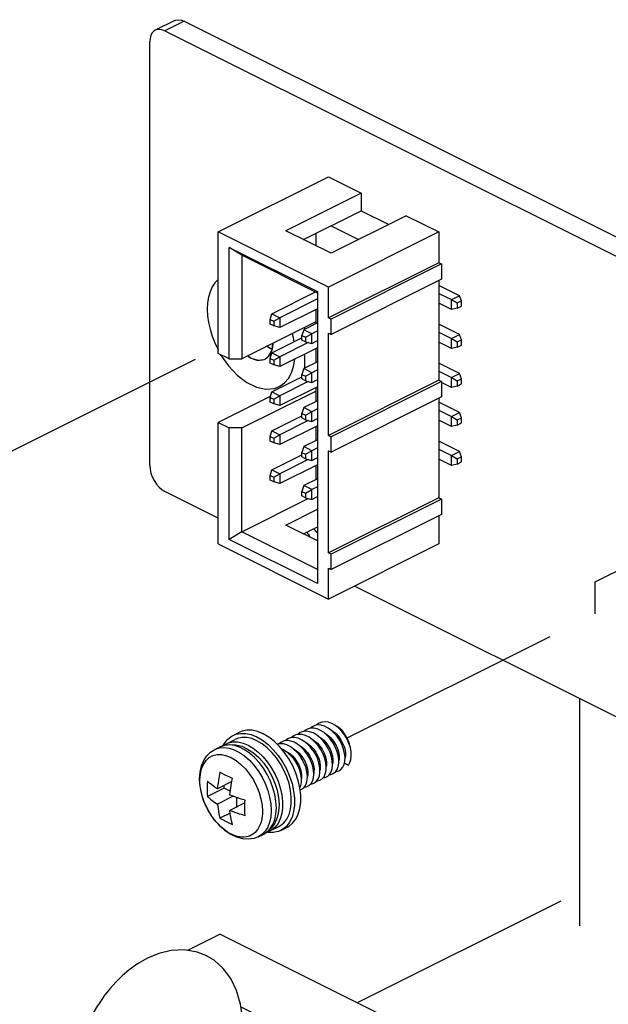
# Paper-space layout '005_EXP_CORICANT_PE_DRAWING_3_1' of a CAD drawing. Header units: millimetres. Extents: x 6 to 413, y 7 to 290.
# Tile 192 of 228: x 251 to 257, y 113 to 123. Entities that reach past the tile are written whole.
import ezdxf

# ---------------------------------------------------------------- set-up
doc = ezdxf.new("R2010")
doc.units = ezdxf.units.MM
doc.header["$LTSCALE"] = 23.1
doc.linetypes.add('DASHED', pattern=[0.2, 0.1, -0.1])
doc.layers.get('0').update_dxf_attribs({"linetype": 'CONTINUOUS'})
for name, color, linetype in [('000_OFFSET-LINES', 7, 'CONTINUOUS'), ('118200000710A_201703101_L_BL207', 7, 'CONTINUOUS'), ('120400000138H_BACK_PCB_CA_BL208', 7, 'CONTINUOUS'), ('124100018700A_M3X7_2W_436_BL205', 7, 'CONTINUOUS'), ('BACE_PCB_BL210', 7, 'CONTINUOUS')]:
    doc.layers.add(name, color=color, linetype=linetype)

# ---------------------------------------------------------------- blocks, each defined once
blk = doc.blocks.new('124100018700A_M3X7_2W_436_BL205', base_point=(253.805, 115.328))
at = {"layer": '124100018700A_M3X7_2W_436_BL205', "color": 7, "linetype": 'Continuous'}
for p, q in [((253.376, 115.786), (253.439, 115.818)), ((254.152, 115.823), (254.118, 115.828)), ((254.187, 115.811), (254.152, 115.823)), ((254.263, 115.836), (254.228, 115.852)), ((254.339, 115.861), (254.303, 115.879)), ((253.307, 115.701), (253.396, 115.746)), ((253.96, 115.728), (253.926, 115.733)), ((253.995, 115.716), (253.96, 115.728)), ((254.036, 115.757), (254.001, 115.764)), ((254.071, 115.742), (254.036, 115.757)), ((254.076, 115.794), (254.043, 115.796)), ((254.111, 115.784), (254.076, 115.794)), ((254.146, 115.767), (254.111, 115.784)), ((254.181, 115.742), (254.146, 115.767)), ((253.19, 115.643), (253.243, 115.669)), ((253.582, 115.609), (253.637, 115.56)), ((253.851, 115.701), (253.824, 115.696)), ((253.896, 115.613), (253.847, 115.673)), ((253.885, 115.699), (253.851, 115.701)), ((253.92, 115.689), (253.885, 115.699)), ((253.955, 115.672), (253.92, 115.689)), ((253.989, 115.647), (253.955, 115.672)), ((254.573, 115.619), (254.565, 115.662)), ((253.171, 115.581), (253.213, 115.591)), ((253.213, 115.591), (253.259, 115.591)), ((254.01, 115.516), (254.022, 115.495)), ((254.502, 115.49), (254.51, 115.523)), ((254.507, 115.509), (254.546, 115.485)), ((253.271, 115.396), (253.242, 115.413)), ((254.413, 115.415), (254.43, 115.439)), ((254.489, 115.462), (254.502, 115.49)), ((253.04, 115.271), (253.035, 115.343)), ((253.038, 115.331), (253.038, 115.335)), ((253.362, 115.317), (253.216, 115.244)), ((253.36, 115.307), (253.369, 115.349)), ((254.121, 115.301), (254.128, 115.334)), ((254.181, 115.322), (254.19, 115.354)), ((254.223, 115.32), (254.24, 115.344)), ((254.28, 115.345), (254.298, 115.367)), ((253.286, 115.25), (253.114, 115.165)), ((253.286, 115.25), (253.286, 115.279)), ((253.347, 115.22), (253.286, 115.25)), ((253.822, 115.229), (253.836, 115.156)), ((253.854, 115.252), (253.869, 115.183)), ((254.062, 115.179), (254.053, 115.252)), ((254.089, 115.25), (254.108, 115.272)), ((254.108, 115.272), (254.121, 115.301)), ((253.375, 115.168), (253.216, 115.088)), ((253.413, 115.06), (253.413, 115.154)), ((253.814, 115.052), (253.81, 115.117)), ((253.836, 115.156), (253.841, 115.083)), ((253.494, 115.1), (253.343, 115.024)), ((253.493, 115.05), (253.493, 115.076)), ((253.673, 115.014), (253.673, 115.01)), ((253.761, 115.021), (253.757, 114.96)), ((253.761, 115.025), (253.761, 115.021)), ((253.814, 115.049), (253.814, 115.052)), ((253.346, 114.997), (253.242, 114.945)), ((253.627, 114.835), (253.614, 114.817)), ((253.729, 114.811), (253.686, 114.784)), ((253.749, 114.816), (253.838, 114.86)), ((253.859, 114.82), (253.922, 114.852)), ((253.633, 114.757), (253.686, 114.784))]:
    blk.add_line(p, q, dxfattribs=at)
for points in [[(254.448, 115.859), (254.414, 115.886), (254.378, 115.906), (254.343, 115.919), (254.309, 115.924), (254.277, 115.921), (254.248, 115.91), (254.223, 115.892), (254.221, 115.89)], [(253.376, 115.786), (253.402, 115.797), (253.451, 115.807), (253.504, 115.806), (253.56, 115.794), (253.617, 115.771)], [(253.681, 115.802), (253.624, 115.826), (253.568, 115.838), (253.515, 115.839), (253.466, 115.829), (253.439, 115.818)], [(254.118, 115.828), (254.086, 115.825), (254.057, 115.815), (254.032, 115.796), (254.03, 115.794)], [(254.16, 115.859), (254.13, 115.851), (254.103, 115.835), (254.095, 115.826)], [(254.234, 115.892), (254.203, 115.886), (254.176, 115.873), (254.159, 115.859)], [(254.228, 115.852), (254.193, 115.859), (254.16, 115.859)], [(254.371, 115.416), (254.381, 115.448), (254.384, 115.484), (254.382, 115.525), (254.374, 115.567), (254.36, 115.611), (254.34, 115.653), (254.316, 115.694), (254.288, 115.731), (254.256, 115.764), (254.222, 115.791), (254.187, 115.811)], [(254.303, 115.879), (254.268, 115.89), (254.234, 115.892)], [(254.43, 115.439), (254.442, 115.469), (254.447, 115.503), (254.447, 115.542), (254.441, 115.584), (254.429, 115.628), (254.411, 115.671), (254.388, 115.713), (254.361, 115.751), (254.331, 115.785), (254.298, 115.814), (254.263, 115.836)], [(254.298, 115.813), (254.303, 115.811), (254.332, 115.793), (254.359, 115.769), (254.384, 115.741), (254.405, 115.71), (254.423, 115.677), (254.437, 115.642), (254.447, 115.607), (254.451, 115.574)], [(254.51, 115.523), (254.512, 115.561), (254.507, 115.602), (254.497, 115.645), (254.482, 115.688), (254.461, 115.73), (254.435, 115.77), (254.405, 115.806), (254.373, 115.837), (254.339, 115.861)], [(254.36, 115.846), (254.367, 115.843), (254.396, 115.824), (254.423, 115.801), (254.447, 115.773), (254.469, 115.742), (254.487, 115.708), (254.501, 115.674), (254.511, 115.639), (254.515, 115.605)], [(254.56, 115.676), (254.555, 115.7), (254.543, 115.736), (254.527, 115.77), (254.507, 115.803), (254.484, 115.832), (254.459, 115.856), (254.432, 115.876), (254.416, 115.884)], [(254.565, 115.662), (254.551, 115.705), (254.532, 115.748), (254.508, 115.789), (254.479, 115.826), (254.448, 115.859)], [(253.276, 115.682), (253.286, 115.702), (253.318, 115.744), (253.357, 115.775), (253.376, 115.786)], [(253.307, 115.701), (253.33, 115.711), (253.376, 115.721), (253.424, 115.72), (253.476, 115.708), (253.528, 115.687)], [(253.617, 115.732), (253.565, 115.753), (253.514, 115.764), (253.465, 115.765), (253.42, 115.756), (253.396, 115.746)], [(253.617, 115.771), (253.674, 115.737), (253.73, 115.693), (253.783, 115.641)], [(253.769, 115.613), (253.721, 115.661), (253.669, 115.701), (253.617, 115.732)], [(253.847, 115.673), (253.794, 115.725), (253.738, 115.769), (253.681, 115.802)], [(253.926, 115.733), (253.894, 115.73), (253.865, 115.719), (253.84, 115.7), (253.839, 115.699)], [(254.001, 115.764), (253.968, 115.764), (253.938, 115.755), (253.912, 115.739), (253.904, 115.731)], [(254.043, 115.796), (254.012, 115.791), (253.984, 115.777), (253.969, 115.764)], [(254.064, 115.669), (254.03, 115.696), (253.995, 115.716)], [(254.138, 115.691), (254.105, 115.719), (254.071, 115.742)], [(254.107, 115.718), (254.112, 115.716), (254.141, 115.697), (254.168, 115.674), (254.193, 115.646), (254.214, 115.615), (254.233, 115.581), (254.247, 115.546), (254.256, 115.512), (254.26, 115.478)], [(254.169, 115.751), (254.176, 115.748), (254.204, 115.729), (254.231, 115.706), (254.256, 115.678), (254.278, 115.647), (254.296, 115.613), (254.31, 115.578), (254.32, 115.543), (254.324, 115.51)], [(254.319, 115.429), (254.321, 115.467), (254.316, 115.508), (254.306, 115.551), (254.29, 115.595), (254.268, 115.637), (254.242, 115.676), (254.213, 115.712), (254.181, 115.742)], [(254.232, 115.783), (254.239, 115.78), (254.267, 115.762), (254.295, 115.738), (254.32, 115.71), (254.341, 115.679), (254.36, 115.645), (254.374, 115.61), (254.383, 115.575), (254.388, 115.542)], [(253.035, 115.343), (253.04, 115.412), (253.054, 115.476), (253.078, 115.532), (253.109, 115.578), (253.147, 115.615), (253.19, 115.643)], [(253.19, 115.643), (253.195, 115.645), (253.238, 115.659), (253.285, 115.663), (253.335, 115.657), (253.387, 115.64)], [(253.243, 115.669), (253.292, 115.687), (253.345, 115.695), (253.402, 115.692), (253.463, 115.676), (253.523, 115.648), (253.582, 115.609)], [(253.593, 115.561), (253.543, 115.605), (253.492, 115.64), (253.439, 115.667), (253.388, 115.683), (253.338, 115.69), (253.291, 115.686), (253.247, 115.671), (253.243, 115.669)], [(253.279, 115.683), (253.29, 115.691), (253.307, 115.701)], [(253.387, 115.64), (253.439, 115.614), (253.491, 115.578), (253.54, 115.534), (253.587, 115.483), (253.63, 115.425), (253.669, 115.362), (253.701, 115.296), (253.727, 115.228), (253.746, 115.159), (253.758, 115.091), (253.761, 115.025)], [(253.528, 115.687), (253.58, 115.656), (253.631, 115.616)], [(253.631, 115.616), (253.68, 115.569), (253.725, 115.514), (253.766, 115.454), (253.802, 115.389), (253.831, 115.321), (253.854, 115.252)], [(253.891, 115.433), (253.855, 115.498), (253.815, 115.558), (253.769, 115.613)], [(253.783, 115.641), (253.832, 115.582), (253.877, 115.516), (253.916, 115.445), (253.948, 115.371), (253.973, 115.296)], [(253.863, 115.654), (253.87, 115.651), (253.888, 115.642), (253.905, 115.631)], [(254.053, 115.252), (254.036, 115.327), (254.012, 115.403), (253.98, 115.477), (253.941, 115.547), (253.896, 115.613)], [(253.905, 115.631), (253.922, 115.618), (253.938, 115.604), (253.954, 115.589), (253.969, 115.572), (253.984, 115.554), (253.998, 115.536), (254.01, 115.516)], [(253.916, 115.622), (253.921, 115.62), (253.95, 115.602), (253.977, 115.578), (254.002, 115.55), (254.023, 115.519), (254.042, 115.486), (254.056, 115.451), (254.065, 115.416), (254.069, 115.383)], [(253.978, 115.655), (253.985, 115.652), (254.014, 115.634), (254.041, 115.61), (254.066, 115.582), (254.087, 115.551), (254.105, 115.518), (254.119, 115.483), (254.129, 115.448), (254.133, 115.415)], [(254.128, 115.334), (254.13, 115.373), (254.125, 115.414), (254.115, 115.457), (254.098, 115.5), (254.077, 115.542), (254.051, 115.581), (254.022, 115.617), (253.989, 115.647)], [(254.042, 115.687), (254.049, 115.684), (254.077, 115.665), (254.104, 115.642), (254.129, 115.614), (254.151, 115.582), (254.169, 115.549), (254.183, 115.514), (254.192, 115.48), (254.197, 115.446)], [(254.19, 115.354), (254.194, 115.391), (254.191, 115.431), (254.183, 115.474), (254.168, 115.517), (254.149, 115.559), (254.124, 115.6), (254.096, 115.637), (254.064, 115.669)], [(254.22, 115.577), (254.197, 115.619), (254.169, 115.657), (254.138, 115.691)], [(254.515, 115.605), (254.515, 115.579), (254.512, 115.559)], [(254.546, 115.485), (254.561, 115.511), (254.571, 115.543), (254.575, 115.579), (254.573, 115.619)], [(253.038, 115.335), (253.043, 115.393), (253.055, 115.446), (253.074, 115.492), (253.101, 115.531), (253.133, 115.56), (253.171, 115.581)], [(253.259, 115.591), (253.308, 115.58), (253.357, 115.56), (253.407, 115.53), (253.455, 115.492), (253.501, 115.445), (253.543, 115.392), (253.581, 115.334), (253.613, 115.272), (253.639, 115.207), (253.658, 115.141), (253.669, 115.076), (253.673, 115.014)], [(253.81, 115.117), (253.799, 115.185), (253.78, 115.254), (253.754, 115.323), (253.721, 115.389), (253.683, 115.452), (253.64, 115.51), (253.593, 115.561)], [(253.637, 115.56), (253.687, 115.504), (253.731, 115.441), (253.769, 115.373), (253.799, 115.302), (253.822, 115.229)], [(254.257, 115.409), (254.256, 115.449), (254.25, 115.491), (254.237, 115.534), (254.22, 115.577)], [(254.324, 115.51), (254.323, 115.479), (254.321, 115.466)], [(254.388, 115.542), (254.387, 115.511), (254.384, 115.495)], [(254.451, 115.574), (254.451, 115.543), (254.447, 115.527)], [(253.242, 115.413), (253.233, 115.371), (253.227, 115.333), (253.222, 115.3), (253.218, 115.27), (253.216, 115.244)], [(253.943, 115.296), (253.92, 115.365), (253.891, 115.433)], [(254.022, 115.495), (254.032, 115.475), (254.041, 115.453), (254.049, 115.432), (254.055, 115.411), (254.06, 115.389), (254.064, 115.369), (254.066, 115.348), (254.066, 115.329)], [(254.133, 115.415), (254.132, 115.384), (254.13, 115.37)], [(254.197, 115.446), (254.196, 115.416), (254.193, 115.4)], [(254.24, 115.344), (254.251, 115.374), (254.257, 115.409)], [(254.26, 115.478), (254.26, 115.448), (254.256, 115.431)], [(254.298, 115.367), (254.311, 115.395), (254.319, 115.429)], [(254.335, 115.371), (254.355, 115.39), (254.371, 115.416)], [(254.354, 115.389), (254.366, 115.389), (254.392, 115.399), (254.413, 115.415)], [(254.417, 115.42), (254.421, 115.42), (254.447, 115.427), (254.47, 115.441), (254.489, 115.462)], [(253.614, 114.817), (253.599, 114.801), (253.583, 114.787), (253.566, 114.776), (253.547, 114.767), (253.527, 114.76), (253.507, 114.755), (253.485, 114.753), (253.463, 114.753), (253.439, 114.756), (253.415, 114.761), (253.391, 114.768), (253.367, 114.778), (253.342, 114.791), (253.318, 114.805), (253.294, 114.822), (253.271, 114.84), (253.248, 114.861), (253.226, 114.883), (253.204, 114.907), (253.183, 114.933), (253.163, 114.959), (253.145, 114.988), (253.127, 115.017), (253.111, 115.047), (253.096, 115.079), (253.083, 115.11), (253.071, 115.142), (253.062, 115.174), (253.053, 115.206), (253.047, 115.238), (253.042, 115.27), (253.039, 115.301), (253.038, 115.331)], [(253.114, 115.32), (253.113, 115.294), (253.111, 115.267), (253.111, 115.241)], [(253.216, 115.244), (253.198, 115.255), (253.179, 115.268), (253.158, 115.284), (253.136, 115.301), (253.114, 115.32)], [(253.369, 115.349), (253.335, 115.364), (253.302, 115.379), (253.271, 115.396)], [(253.343, 115.18), (253.346, 115.206), (253.349, 115.236), (253.354, 115.27), (253.36, 115.307)], [(254.066, 115.329), (254.065, 115.31), (254.063, 115.292), (254.059, 115.276)], [(254.069, 115.383), (254.069, 115.352), (254.066, 115.338)], [(254.145, 115.276), (254.166, 115.296), (254.181, 115.322)], [(254.163, 115.294), (254.176, 115.294), (254.202, 115.304), (254.223, 115.32)], [(254.226, 115.325), (254.23, 115.325), (254.257, 115.331), (254.28, 115.345)], [(254.289, 115.357), (254.311, 115.36), (254.335, 115.371)], [(253.633, 114.757), (253.584, 114.739), (253.531, 114.731), (253.473, 114.735), (253.413, 114.751), (253.353, 114.779), (253.294, 114.818), (253.239, 114.866), (253.189, 114.923), (253.145, 114.986), (253.107, 115.054), (253.076, 115.125), (253.054, 115.198), (253.04, 115.271)], [(253.111, 115.241), (253.111, 115.215), (253.113, 115.19), (253.114, 115.165)], [(253.973, 115.296), (253.989, 115.221), (253.998, 115.148), (253.998, 115.078), (253.989, 115.013), (253.973, 114.955), (253.948, 114.904), (253.916, 114.862), (253.877, 114.83), (253.859, 114.82)], [(253.966, 115.16), (253.958, 115.227), (253.943, 115.296)], [(254.059, 115.276), (254.054, 115.26), (254.052, 115.256)], [(254.055, 115.233), (254.066, 115.236), (254.089, 115.25)], [(254.098, 115.261), (254.121, 115.265), (254.145, 115.276)], [(253.114, 115.165), (253.145, 115.138), (253.179, 115.113), (253.216, 115.088)], [(253.496, 115.13), (253.457, 115.14), (253.423, 115.151), (253.392, 115.162), (253.366, 115.171), (253.343, 115.18)], [(253.493, 115.076), (253.494, 115.103), (253.496, 115.13)], [(253.869, 115.183), (253.877, 115.116), (253.877, 115.052), (253.869, 114.993), (253.854, 114.939), (253.831, 114.893), (253.802, 114.855), (253.766, 114.825), (253.749, 114.816)], [(253.838, 114.86), (253.855, 114.87), (253.891, 114.899), (253.92, 114.937), (253.943, 114.983), (253.958, 115.037), (253.966, 115.096), (253.966, 115.16)], [(253.922, 114.852), (253.94, 114.862), (253.979, 114.894), (254.011, 114.936), (254.036, 114.986), (254.053, 115.044), (254.061, 115.109), (254.062, 115.179)], [(253.216, 115.088), (253.222, 115.039), (253.23, 114.991), (253.242, 114.945)], [(253.343, 115.024), (253.367, 115.015), (253.391, 115.006)], [(253.352, 114.955), (253.347, 114.99), (253.343, 115.024)], [(253.391, 115.006), (253.414, 114.998), (253.436, 114.991), (253.457, 114.985), (253.477, 114.979), (253.496, 114.974)], [(253.496, 114.974), (253.494, 114.999), (253.493, 115.024), (253.493, 115.05)], [(253.673, 115.01), (253.672, 114.987), (253.67, 114.965), (253.667, 114.941), (253.662, 114.919), (253.656, 114.896)], [(253.686, 114.784), (253.72, 114.806), (253.753, 114.839), (253.779, 114.881), (253.798, 114.931), (253.81, 114.987), (253.814, 115.049)], [(253.841, 115.083), (253.836, 115.014), (253.821, 114.951), (253.798, 114.895), (253.766, 114.848), (253.729, 114.811)], [(253.242, 114.945), (253.273, 114.927), (253.305, 114.91), (253.337, 114.895), (253.369, 114.881)], [(253.369, 114.881), (253.359, 114.918), (253.352, 114.955)], [(253.757, 114.96), (253.745, 114.903), (253.726, 114.854), (253.699, 114.812), (253.666, 114.779), (253.633, 114.757)], [(253.656, 114.896), (253.648, 114.874), (253.638, 114.854), (253.627, 114.835)], [(253.859, 114.82), (253.833, 114.809), (253.783, 114.799), (253.73, 114.8), (253.716, 114.803)], [(253.749, 114.816), (253.726, 114.806), (253.717, 114.804)]]:
    blk.add_lwpolyline(points, dxfattribs=at)
blk = doc.blocks.new('118200000710A_201703101_L_BL207', base_point=(254.459, 119.315))
at = {"layer": '118200000710A_201703101_L_BL207', "color": 7, "linetype": 'Continuous'}
for p, q in [((253.224, 120.899), (254.344, 121.459)), ((254.344, 121.459), (254.675, 121.294)), ((254.675, 121.294), (253.911, 120.912)), ((254.675, 121.294), (254.675, 121.114)), ((254.091, 120.822), (254.675, 121.114)), ((254.675, 121.114), (254.954, 120.975)), ((255.133, 121.064), (254.369, 120.683)), ((255.133, 121.064), (255.464, 120.899)), ((254.369, 120.683), (253.911, 120.912)), ((254.369, 120.962), (254.648, 120.822)), ((254.344, 120.339), (253.224, 120.899)), ((253.224, 119.666), (253.224, 120.899)), ((254.214, 120.884), (254.214, 120.761)), ((255.464, 120.899), (254.344, 120.339)), ((255.464, 120.899), (255.464, 120.587)), ((253.335, 120.742), (254.233, 120.293)), ((253.463, 120.664), (253.335, 120.742)), ((253.335, 119.61), (253.335, 120.742)), ((254.233, 120.279), (253.463, 120.664)), ((253.463, 120.664), (253.463, 119.61)), ((255.464, 120.587), (254.344, 120.027)), ((255.49, 120.574), (254.369, 120.014)), ((255.464, 120.587), (255.49, 120.574)), ((255.49, 120.574), (255.49, 120.419)), ((255.49, 120.419), (254.369, 119.859)), ((255.464, 120.406), (255.464, 119.393)), ((254.344, 120.027), (254.344, 120.339)), ((255.674, 120.252), (255.464, 120.357)), ((253.769, 120.069), (254.211, 120.29)), ((254.233, 120.219), (253.85, 120.028)), ((254.233, 120.293), (254.233, 117.328)), ((255.464, 120.276), (255.593, 120.212)), ((255.593, 120.212), (255.674, 120.252)), ((255.593, 120.212), (255.65, 120.179)), ((255.593, 120.112), (255.593, 120.212)), ((255.693, 120.2), (255.674, 120.252)), ((254.233, 120.119), (253.85, 119.928)), ((254.214, 120.11), (254.214, 119.986)), ((255.593, 120.112), (255.464, 120.176)), ((255.65, 120.126), (255.593, 120.112)), ((255.65, 120.179), (255.693, 120.2)), ((255.65, 120.179), (255.65, 120.126)), ((255.65, 120.126), (255.693, 120.147)), ((255.693, 120.147), (255.693, 120.2)), ((253.75, 120.011), (253.769, 120.069)), ((253.75, 120.011), (253.788, 119.992)), ((253.75, 119.964), (253.75, 120.011)), ((253.769, 120.069), (253.85, 120.028)), ((253.788, 119.992), (253.85, 120.028)), ((253.85, 120.028), (253.85, 119.928)), ((254.369, 120.014), (254.344, 120.027)), ((254.369, 119.859), (254.369, 120.014)), ((254.214, 119.986), (253.463, 119.61)), ((253.788, 119.945), (253.75, 119.964)), ((253.788, 119.992), (253.788, 119.945)), ((253.85, 119.928), (253.788, 119.945)), ((254.092, 119.907), (254.073, 119.849)), ((254.233, 119.977), (254.092, 119.907)), ((254.173, 119.866), (254.092, 119.907)), ((254.102, 119.912), (254.102, 119.93)), ((254.214, 119.986), (254.214, 119.985)), ((254.214, 119.985), (254.214, 119.968)), ((255.674, 119.857), (255.464, 119.962)), ((253.769, 119.673), (254.073, 119.825)), ((254.073, 119.849), (254.111, 119.83)), ((254.073, 119.802), (254.073, 119.849)), ((254.111, 119.83), (254.173, 119.866)), ((254.111, 119.83), (254.111, 119.783)), ((254.233, 119.896), (254.173, 119.866)), ((254.173, 119.766), (254.173, 119.866)), ((254.344, 119.871), (254.369, 119.859)), ((254.344, 118.833), (254.344, 119.871)), ((255.464, 119.88), (255.593, 119.816)), ((255.593, 119.816), (255.674, 119.857)), ((255.593, 119.816), (255.65, 119.783)), ((255.593, 119.716), (255.593, 119.816)), ((255.693, 119.804), (255.674, 119.857)), ((254.138, 119.776), (253.85, 119.632)), ((254.233, 119.723), (253.85, 119.532)), ((254.111, 119.783), (254.073, 119.802)), ((254.111, 119.783), (254.173, 119.766)), ((254.173, 119.766), (254.233, 119.796)), ((254.214, 119.714), (254.214, 119.572)), ((255.593, 119.716), (255.464, 119.78)), ((255.65, 119.73), (255.593, 119.716)), ((255.65, 119.783), (255.693, 119.804)), ((255.65, 119.783), (255.65, 119.73)), ((255.65, 119.73), (255.693, 119.751)), ((255.693, 119.751), (255.693, 119.804)), ((253.335, 119.61), (253.224, 119.666)), ((253.335, 119.61), (253.463, 119.61)), ((253.75, 119.615), (253.769, 119.673)), ((253.75, 119.615), (253.788, 119.596)), ((253.75, 119.568), (253.75, 119.615)), ((253.769, 119.673), (253.85, 119.632)), ((253.788, 119.596), (253.85, 119.632)), ((253.85, 119.632), (253.85, 119.532)), ((254.102, 119.516), (254.102, 119.658)), ((253.788, 119.549), (253.75, 119.568)), ((253.788, 119.596), (253.788, 119.549)), ((253.85, 119.532), (253.788, 119.549)), ((254.092, 119.511), (254.073, 119.453)), ((254.233, 119.581), (254.092, 119.511)), ((254.173, 119.47), (254.092, 119.511)), ((255.674, 119.461), (255.464, 119.566)), ((253.769, 119.277), (254.073, 119.429)), ((254.073, 119.453), (254.111, 119.434)), ((254.073, 119.407), (254.073, 119.453)), ((254.111, 119.387), (254.073, 119.407)), ((254.111, 119.434), (254.173, 119.47)), ((254.111, 119.434), (254.111, 119.387)), ((254.233, 119.5), (254.173, 119.47)), ((254.173, 119.37), (254.173, 119.47)), ((255.464, 119.484), (255.593, 119.42)), ((255.593, 119.42), (255.674, 119.461)), ((255.593, 119.42), (255.65, 119.387)), ((255.593, 119.32), (255.593, 119.42)), ((255.65, 119.387), (255.693, 119.409)), ((255.693, 119.409), (255.674, 119.461)), ((255.693, 119.356), (255.693, 119.409)), ((254.138, 119.38), (253.85, 119.236)), ((254.233, 119.327), (253.85, 119.136)), ((254.111, 119.387), (254.173, 119.37)), ((254.173, 119.37), (254.233, 119.4)), ((254.214, 119.318), (254.214, 119.284)), ((255.464, 119.393), (254.344, 118.833)), ((255.49, 119.38), (254.369, 118.82)), ((255.464, 119.393), (255.49, 119.38)), ((255.49, 119.38), (255.49, 119.224)), ((255.593, 119.32), (255.49, 119.372)), ((255.65, 119.334), (255.593, 119.32)), ((255.65, 119.387), (255.65, 119.334)), ((255.65, 119.334), (255.693, 119.356)), ((253.753, 119.229), (253.224, 118.964)), ((253.463, 118.909), (254.214, 119.284)), ((253.75, 119.219), (253.769, 119.277)), ((253.75, 119.219), (253.788, 119.2)), ((253.75, 119.172), (253.75, 119.219)), ((253.769, 119.277), (253.85, 119.236)), ((253.788, 119.2), (253.85, 119.236)), ((253.85, 119.236), (253.85, 119.136)), ((254.214, 119.284), (254.214, 119.284)), ((254.214, 119.284), (254.214, 119.176)), ((255.49, 119.224), (254.369, 118.664)), ((255.464, 119.212), (255.464, 118.199)), ((253.788, 119.153), (253.75, 119.172)), ((253.788, 119.2), (253.788, 119.153)), ((253.85, 119.136), (253.788, 119.153)), ((254.092, 119.115), (254.073, 119.057)), ((254.233, 119.185), (254.092, 119.115)), ((254.173, 119.074), (254.092, 119.115)), ((255.674, 119.065), (255.464, 119.17)), ((253.769, 118.881), (254.073, 119.033)), ((254.073, 119.057), (254.111, 119.038)), ((254.073, 119.011), (254.073, 119.057)), ((254.111, 118.991), (254.073, 119.011)), ((254.111, 119.038), (254.173, 119.074)), ((254.111, 119.038), (254.111, 118.991)), ((254.233, 119.104), (254.173, 119.074)), ((254.173, 118.975), (254.173, 119.074)), ((255.464, 119.088), (255.593, 119.024)), ((255.593, 119.024), (255.674, 119.065)), ((255.593, 119.024), (255.65, 118.991)), ((255.593, 118.924), (255.593, 119.024)), ((255.65, 118.991), (255.693, 119.013)), ((255.693, 119.013), (255.674, 119.065)), ((255.693, 118.96), (255.693, 119.013)), ((253.224, 118.964), (253.335, 118.909)), ((253.224, 117.731), (253.224, 118.964)), ((253.463, 118.909), (253.335, 118.909)), ((253.335, 117.777), (253.335, 118.909)), ((253.463, 117.855), (253.463, 118.909)), ((254.138, 118.984), (253.85, 118.84)), ((254.233, 118.931), (253.85, 118.74)), ((254.111, 118.991), (254.173, 118.975)), ((254.173, 118.975), (254.233, 119.004)), ((254.214, 118.922), (254.214, 118.78)), ((255.593, 118.924), (255.464, 118.988)), ((255.65, 118.938), (255.593, 118.924)), ((255.65, 118.991), (255.65, 118.938)), ((255.65, 118.938), (255.693, 118.96)), ((253.75, 118.823), (253.769, 118.881)), ((253.75, 118.823), (253.788, 118.804)), ((253.75, 118.776), (253.75, 118.823)), ((253.769, 118.881), (253.85, 118.84)), ((253.788, 118.804), (253.85, 118.84)), ((253.85, 118.84), (253.85, 118.74)), ((254.369, 118.82), (254.344, 118.833)), ((254.369, 118.664), (254.369, 118.82)), ((253.788, 118.757), (253.75, 118.776)), ((253.788, 118.804), (253.788, 118.757)), ((253.85, 118.74), (253.788, 118.757)), ((254.092, 118.719), (254.073, 118.661)), ((254.233, 118.789), (254.092, 118.719)), ((254.173, 118.678), (254.092, 118.719)), ((254.233, 118.708), (254.173, 118.678)), ((255.674, 118.669), (255.464, 118.774)), ((253.769, 118.485), (254.073, 118.637)), ((254.073, 118.661), (254.111, 118.642)), ((254.073, 118.615), (254.073, 118.661)), ((254.111, 118.596), (254.073, 118.615)), ((254.111, 118.642), (254.173, 118.678)), ((254.111, 118.642), (254.111, 118.596)), ((254.173, 118.579), (254.173, 118.678)), ((254.173, 118.579), (254.233, 118.608)), ((254.344, 118.677), (254.369, 118.664)), ((254.344, 117.639), (254.344, 118.677)), ((255.464, 118.692), (255.593, 118.628)), ((255.593, 118.628), (255.674, 118.669)), ((255.593, 118.628), (255.65, 118.595)), ((255.593, 118.528), (255.593, 118.628)), ((255.65, 118.595), (255.693, 118.617)), ((255.693, 118.617), (255.674, 118.669)), ((255.693, 118.564), (255.693, 118.617)), ((254.138, 118.588), (253.85, 118.444)), ((254.233, 118.535), (253.85, 118.344)), ((254.111, 118.596), (254.173, 118.579)), ((254.214, 118.526), (254.214, 118.384)), ((255.593, 118.528), (255.464, 118.592)), ((255.65, 118.542), (255.593, 118.528)), ((255.65, 118.595), (255.65, 118.542)), ((255.65, 118.542), (255.693, 118.564)), ((253.75, 118.427), (253.769, 118.485)), ((253.75, 118.427), (253.788, 118.408)), ((253.75, 118.38), (253.75, 118.427)), ((253.769, 118.485), (253.85, 118.444)), ((253.788, 118.408), (253.85, 118.444)), ((253.788, 118.408), (253.788, 118.361)), ((253.85, 118.444), (253.85, 118.344)), ((253.788, 118.361), (253.75, 118.38)), ((253.85, 118.344), (253.788, 118.361)), ((254.092, 118.323), (254.073, 118.265)), ((254.233, 118.393), (254.092, 118.323)), ((254.173, 118.282), (254.092, 118.323)), ((254.233, 118.312), (254.173, 118.282)), ((254.073, 118.265), (254.111, 118.246)), ((254.073, 118.219), (254.073, 118.265)), ((254.111, 118.2), (254.073, 118.219)), ((254.111, 118.246), (254.173, 118.282)), ((254.111, 118.246), (254.111, 118.2)), ((254.173, 118.183), (254.173, 118.282)), ((254.173, 118.183), (254.233, 118.212)), ((253.463, 117.855), (254.137, 118.192)), ((254.111, 118.2), (254.173, 118.183)), ((255.464, 118.199), (254.344, 117.639)), ((255.49, 118.186), (254.369, 117.626)), ((255.464, 118.199), (255.49, 118.186)), ((255.49, 118.186), (255.49, 118.03)), ((253.911, 117.923), (254.233, 118.084)), ((255.49, 118.03), (254.369, 117.47)), ((255.464, 118.018), (255.464, 117.731)), ((254.233, 117.763), (253.911, 117.923)), ((254.091, 117.834), (254.233, 117.905)), ((253.463, 117.855), (253.335, 117.777)), ((254.233, 117.47), (253.463, 117.855)), ((253.224, 117.731), (254.344, 117.171)), ((254.233, 117.328), (253.335, 117.777)), ((255.464, 117.731), (254.344, 117.171)), ((254.369, 117.626), (254.344, 117.639)), ((254.369, 117.47), (254.369, 117.626)), ((254.344, 117.483), (254.369, 117.47)), ((254.344, 117.171), (254.344, 117.483))]:
    blk.add_line(p, q, dxfattribs=at)
blk = doc.blocks.new('120400000138H_BACK_PCB_CA_BL208', base_point=(252.139, 111.283))
at = {"layer": '120400000138H_BACK_PCB_CA_BL208', "color": 7, "linetype": 'Continuous'}
for p, q in [((253.244, 113.768), (252.912, 113.602)), ((253.244, 113.768), (255.883, 112.449)), ((253.183, 113.502), (253.106, 113.548)), ((253.709, 112.899), (253.456, 113.026)), ((252.724, 112.801), (252.76, 112.773)), ((252.76, 112.759), (252.76, 112.603)), ((253.503, 112.784), (253.479, 112.77)), ((253.48, 112.759), (253.48, 112.603)), ((255.247, 112.13), (253.931, 112.788)), ((253.48, 112.603), (253.48, 112.594)), ((253.604, 112.525), (253.603, 112.527)), ((255.883, 112.449), (255.247, 112.13)), ((255.883, 112.449), (255.883, 111.888)), ((255.247, 112.13), (253.689, 112.296)), ((255.247, 111.569), (253.689, 112.197)), ((255.247, 111.569), (255.247, 112.13)), ((253.472, 112.002), (253.599, 112.05)), ((253.599, 112.05), (253.603, 112.052)), ((253.603, 112.052), (253.599, 112.05)), ((253.603, 112.053), (253.604, 112.053)), ((255.883, 111.888), (255.247, 111.569)), ((248.852, 111.71), (248.394, 111.481)), ((248.852, 111.71), (249.485, 111.622)), ((249.485, 111.626), (249.393, 111.635)), ((248.394, 111.481), (249.481, 111.558)), ((248.394, 111.481), (249.496, 110.93)), ((248.394, 110.117), (248.394, 111.481)), ((249.476, 111.457), (249.477, 111.443)), ((250.196, 111.457), (250.197, 111.486)), ((250.275, 111.379), (250.197, 111.487)), ((251.034, 110.161), (250.047, 111.311)), ((251.492, 110.39), (250.128, 111.351)), ((249.514, 111.235), (249.512, 111.204)), ((249.512, 111.204), (249.509, 111.167)), ((249.718, 110.819), (251.034, 110.161)), ((251.034, 110.161), (251.492, 110.39)), ((251.492, 109.026), (251.492, 110.39)), ((248.394, 110.117), (251.034, 108.797)), ((251.034, 108.797), (251.034, 110.161)), ((251.034, 108.797), (251.492, 109.026))]:
    blk.add_line(p, q, dxfattribs=at)
for points in [[(253.107, 113.548), (253.012, 113.585), (252.881, 113.608), (252.748, 113.602), (252.621, 113.571), (252.505, 113.523), (252.405, 113.465), (252.321, 113.405), (252.249, 113.343), (252.185, 113.281), (252.127, 113.217), (252.075, 113.151), (252.028, 113.085), (251.986, 113.019), (251.95, 112.954), (251.919, 112.89), (251.892, 112.825), (251.87, 112.763), (251.852, 112.703), (251.837, 112.644), (251.825, 112.588), (251.815, 112.535), (251.806, 112.484), (251.797, 112.435), (251.789, 112.39), (251.78, 112.348), (251.769, 112.308), (251.756, 112.27), (251.74, 112.236), (251.723, 112.206), (251.705, 112.181), (251.685, 112.161), (251.662, 112.141), (251.635, 112.121), (251.6, 112.099), (251.558, 112.075), (251.511, 112.049), (251.461, 112.024), (251.414, 112), (251.39, 111.988)], [(253.48, 112.759), (253.474, 112.904), (253.451, 113.058), (253.411, 113.195), (253.352, 113.317), (253.275, 113.42), (253.183, 113.502)], [(251.025, 111.27), (251.107, 111.237), (251.221, 111.215), (251.344, 111.218), (251.474, 111.245), (251.609, 111.295), (251.758, 111.367), (251.922, 111.453), (252.064, 111.543), (252.177, 111.635), (252.28, 111.748), (252.357, 111.864), (252.413, 111.976), (252.453, 112.083), (252.48, 112.181), (252.5, 112.273), (252.515, 112.357), (252.528, 112.433), (252.544, 112.503), (252.564, 112.567), (252.591, 112.625), (252.624, 112.682), (252.666, 112.739), (252.717, 112.794), (252.767, 112.839), (252.807, 112.867), (252.836, 112.883), (252.851, 112.889), (252.852, 112.889)], [(252.757, 112.83), (252.759, 112.799), (252.76, 112.759)], [(253.709, 112.899), (253.681, 112.884), (253.655, 112.87), (253.631, 112.857), (253.609, 112.844), (253.588, 112.832), (253.568, 112.821), (253.55, 112.811), (253.533, 112.801), (253.503, 112.784)], [(253.709, 112.899), (253.763, 112.896), (253.82, 112.875), (253.877, 112.839), (253.931, 112.788)], [(252.865, 112.632), (252.812, 112.666), (252.776, 112.705), (252.761, 112.748), (252.76, 112.759)], [(253.48, 112.759), (253.474, 112.726), (253.448, 112.685), (253.403, 112.648), (253.342, 112.617), (253.268, 112.595), (253.185, 112.582), (253.098, 112.579), (253.013, 112.587), (252.934, 112.605), (252.865, 112.632)], [(253.48, 112.669), (253.532, 112.679), (253.591, 112.693), (253.65, 112.708), (253.707, 112.723), (253.764, 112.739), (253.819, 112.755), (253.875, 112.771), (253.931, 112.788)], [(250.942, 112.568), (250.809, 112.622), (250.622, 112.66), (250.435, 112.66), (250.256, 112.626), (250.092, 112.564), (249.948, 112.479), (249.824, 112.375), (249.717, 112.253), (249.63, 112.117), (249.562, 111.965), (249.512, 111.798)], [(253.603, 112.527), (253.563, 112.582), (253.518, 112.63), (253.48, 112.659)], [(253.48, 112.657), (253.497, 112.646), (253.554, 112.593), (253.603, 112.527)], [(251.32, 112.186), (251.304, 112.217), (251.287, 112.249), (251.268, 112.279), (251.247, 112.31), (251.225, 112.339), (251.201, 112.368), (251.176, 112.396), (251.148, 112.424), (251.12, 112.45), (251.089, 112.475), (251.056, 112.5), (251.021, 112.524), (250.984, 112.546), (250.943, 112.568)], [(252.865, 112.476), (252.812, 112.51), (252.776, 112.549), (252.761, 112.592), (252.76, 112.603)], [(252.76, 112.603), (252.772, 112.463), (252.808, 112.338), (252.862, 112.231), (252.933, 112.142), (253.019, 112.07), (253.076, 112.038)], [(253.48, 112.603), (253.474, 112.57), (253.448, 112.529), (253.403, 112.492), (253.342, 112.461), (253.268, 112.439), (253.185, 112.426), (253.098, 112.423), (253.013, 112.431), (252.934, 112.449), (252.865, 112.476)], [(253.689, 112.296), (253.679, 112.354), (253.66, 112.413), (253.635, 112.471), (253.604, 112.525)], [(253.689, 112.197), (253.693, 112.245), (253.689, 112.296)], [(251.392, 111.978), (251.385, 112.006), (251.377, 112.035), (251.367, 112.064), (251.357, 112.093), (251.346, 112.124), (251.334, 112.154), (251.32, 112.186)], [(253.604, 112.053), (253.635, 112.077), (253.66, 112.109), (253.679, 112.15), (253.689, 112.197)], [(253.076, 112.038), (253.118, 112.019), (253.228, 111.988), (253.347, 111.982), (253.472, 112.002)], [(253.559, 112.035), (253.684, 112.031), (253.862, 112.012), (254.05, 111.979), (254.25, 111.931), (254.461, 111.869), (254.684, 111.793), (254.895, 111.711)], [(250.197, 111.486), (250.199, 111.536), (250.205, 111.587), (250.214, 111.637), (250.227, 111.685), (250.243, 111.731), (250.263, 111.773), (250.286, 111.811), (250.313, 111.845), (250.342, 111.873), (250.372, 111.897), (250.405, 111.915), (250.437, 111.929), (250.471, 111.938), (250.505, 111.943), (250.537, 111.944), (250.57, 111.941), (250.6, 111.933), (250.62, 111.924)], [(250.62, 111.924), (250.633, 111.917), (250.647, 111.907), (250.657, 111.896), (250.665, 111.885), (250.673, 111.869), (250.686, 111.832), (250.7, 111.781), (250.716, 111.716), (250.736, 111.642), (250.764, 111.561), (250.807, 111.475), (250.868, 111.391), (250.95, 111.315), (251.025, 111.269)], [(251.43, 111.834), (251.431, 111.833), (251.431, 111.834), (251.427, 111.843), (251.423, 111.859), (251.417, 111.879), (251.412, 111.902), (251.406, 111.926), (251.399, 111.951), (251.392, 111.978)], [(249.512, 111.798), (249.484, 111.616), (249.476, 111.457)], [(249.477, 111.443), (249.494, 111.401), (249.529, 111.363), (249.582, 111.33)], [(249.477, 111.443), (249.479, 111.433), (249.482, 111.424), (249.485, 111.417), (249.489, 111.41), (249.492, 111.403), (249.496, 111.398), (249.499, 111.392), (249.503, 111.387), (249.507, 111.382), (249.511, 111.377), (249.515, 111.372), (249.518, 111.367), (249.521, 111.36), (249.522, 111.353), (249.522, 111.346), (249.522, 111.34), (249.521, 111.333), (249.521, 111.326), (249.52, 111.318)], [(250.128, 111.351), (250.16, 111.379), (250.183, 111.408), (250.195, 111.44), (250.196, 111.457)], [(249.52, 111.318), (249.519, 111.293), (249.514, 111.235)], [(249.582, 111.33), (249.648, 111.304), (249.725, 111.286), (249.808, 111.278)], [(249.615, 111.314), (249.673, 111.295), (249.738, 111.283), (249.808, 111.278)], [(249.718, 110.819), (249.708, 110.881), (249.697, 110.943), (249.686, 111.004), (249.674, 111.066), (249.661, 111.127), (249.647, 111.189), (249.632, 111.251), (249.615, 111.314)], [(249.808, 111.277), (249.871, 111.278), (249.933, 111.284), (249.993, 111.295), (250.047, 111.311)], [(250.047, 111.311), (250.091, 111.33), (250.128, 111.351)], [(250.958, 110.767), (250.762, 110.912), (250.573, 111.069), (250.41, 111.225), (250.275, 111.379)], [(249.509, 111.167), (249.508, 111.145), (249.506, 111.122), (249.505, 111.097), (249.503, 111.07), (249.502, 111.039), (249.5, 111.006), (249.498, 110.97), (249.496, 110.93)], [(249.718, 110.819), (249.645, 110.837), (249.582, 110.862), (249.531, 110.894), (249.496, 110.93)]]:
    blk.add_lwpolyline(points, dxfattribs=at)
blk = doc.blocks.new('BACE_PCB_BL210', base_point=(261.665, 116.211))
at = {"layer": 'BACE_PCB_BL210', "color": 7, "linetype": 'Continuous'}
for p, q in [((252.783, 123.046), (252.585, 122.948)), ((252.879, 123.04), (252.682, 122.942)), ((252.879, 123.04), (270.647, 114.156)), ((252.682, 122.942), (270.45, 114.058)), ((252.529, 118.529), (252.529, 122.831)), ((253.771, 119.7), (253.78, 119.769)), ((253.7, 119.609), (253.739, 119.64)), ((253.739, 119.64), (253.771, 119.7)), ((253.224, 117.994), (252.682, 118.265)), ((254.194, 117.885), (254.233, 117.842)), ((264.94, 112.136), (254.607, 117.303))]:
    blk.add_line(p, q, dxfattribs=at)
at = {"layer": 'BACE_PCB_BL210', "color": 4, "linetype": 'Continuous'}
for p, q in [((253.724, 119.736), (253.719, 119.739)), ((253.756, 119.717), (253.752, 119.719)), ((253.771, 119.7), (253.772, 119.705)), ((253.772, 119.705), (253.774, 119.711)), ((253.222, 119.703), (253.224, 119.699))]:
    blk.add_line(p, q, dxfattribs=at)
at = {"layer": 'BACE_PCB_BL210', "color": 7, "linetype": 'Continuous'}
for points in [[(252.783, 123.046), (252.794, 123.051), (252.821, 123.055), (252.85, 123.052), (252.879, 123.04)], [(252.585, 122.948), (252.574, 122.941), (252.555, 122.922), (252.541, 122.897), (252.532, 122.866), (252.529, 122.831)], [(252.682, 122.942), (252.652, 122.953), (252.624, 122.957), (252.597, 122.953), (252.585, 122.948)], [(253.722, 119.74), (253.756, 119.716), (253.772, 119.712)], [(253.525, 119.641), (253.559, 119.618), (253.628, 119.597), (253.69, 119.604), (253.7, 119.609)], [(252.529, 118.529), (252.532, 118.491), (252.541, 118.451), (252.555, 118.412), (252.574, 118.374), (252.597, 118.339), (252.624, 118.309), (252.652, 118.284), (252.682, 118.265)]]:
    blk.add_lwpolyline(points, dxfattribs=at)
at = {"layer": 'BACE_PCB_BL210', "color": 4, "linetype": 'Continuous'}
for points in [[(253.224, 120.418), (253.191, 120.383), (253.164, 120.341), (253.142, 120.291), (253.126, 120.237), (253.117, 120.178), (253.113, 120.113)], [(253.113, 120.113), (253.116, 120.049), (253.126, 119.981), (253.141, 119.911), (253.162, 119.841), (253.189, 119.772), (253.222, 119.703)], [(253.995, 119.786), (253.993, 119.798), (253.99, 119.812), (253.987, 119.826), (253.985, 119.839), (253.981, 119.853), (253.978, 119.868)], [(253.752, 119.719), (253.747, 119.721), (253.742, 119.724), (253.738, 119.727), (253.733, 119.73), (253.728, 119.733), (253.724, 119.736)], [(253.772, 119.709), (253.77, 119.71), (253.767, 119.711), (253.764, 119.713), (253.762, 119.714), (253.759, 119.715), (253.756, 119.717)], [(253.774, 119.711), (253.776, 119.72), (253.778, 119.73), (253.779, 119.739), (253.78, 119.749), (253.781, 119.759), (253.782, 119.77)], [(253.249, 119.653), (253.327, 119.541), (253.417, 119.445), (253.514, 119.37), (253.611, 119.323), (253.708, 119.302), (253.798, 119.311)], [(253.522, 119.64), (253.553, 119.621), (253.585, 119.607), (253.615, 119.598), (253.646, 119.596), (253.674, 119.599), (253.7, 119.609)], [(253.7, 119.609), (253.707, 119.613), (253.714, 119.617), (253.72, 119.622), (253.727, 119.628), (253.733, 119.633), (253.739, 119.64)], [(253.739, 119.64), (253.74, 119.641), (253.741, 119.642), (253.741, 119.643), (253.742, 119.644), (253.743, 119.645), (253.744, 119.647)], [(253.744, 119.647), (253.745, 119.647), (253.746, 119.649), (253.747, 119.65), (253.747, 119.651), (253.748, 119.652), (253.749, 119.654)], [(253.749, 119.654), (253.751, 119.656), (253.752, 119.658), (253.754, 119.661), (253.755, 119.664), (253.757, 119.666), (253.758, 119.67)], [(253.758, 119.67), (253.761, 119.674), (253.763, 119.679), (253.765, 119.684), (253.767, 119.689), (253.769, 119.694), (253.771, 119.7)], [(253.798, 119.311), (253.85, 119.332), (253.897, 119.366), (253.936, 119.411), (253.967, 119.468), (253.989, 119.534), (254.002, 119.608)], [(254.123, 117.85), (254.128, 117.842), (254.135, 117.833), (254.14, 117.825), (254.147, 117.816), (254.152, 117.808), (254.159, 117.799)], [(254.194, 117.885), (254.199, 117.878), (254.206, 117.869), (254.212, 117.861), (254.219, 117.854), (254.226, 117.846), (254.233, 117.839)]]:
    blk.add_lwpolyline(points, dxfattribs=at)

psp = doc.layouts.new('005_EXP_CORICANT_PE_DRAWING_3_1')

# ---------------------------------------------------------------- linework, layer by layer
at = {"color": 4, "linetype": 'DASHED'}
psp.add_line((254.637, 113.072), (257.48, 114.493), dxfattribs=at)
at = {"layer": '000_OFFSET-LINES', "color": 4, "linetype": 'DASHED'}
for p, q in [((250.927, 118.575), (253.201, 119.712)), ((257.051, 117.346), (259.682, 118.662)), ((257.051, 117.02), (257.051, 117.346)), ((254.526, 115.757), (257.051, 117.02)), ((256.89, 116.161), (256.89, 101.145))]:
    psp.add_line(p, q, dxfattribs=at)

# ---------------------------------------------------------------- block references
at = {"layer": '118200000710A_201703101_L_BL207'}
psp.add_blockref('118200000710A_201703101_L_BL207', (254.459, 119.315), dxfattribs=at)
at = {"layer": '120400000138H_BACK_PCB_CA_BL208'}
psp.add_blockref('120400000138H_BACK_PCB_CA_BL208', (252.139, 111.283), dxfattribs=at)
at = {"layer": '124100018700A_M3X7_2W_436_BL205'}
psp.add_blockref('124100018700A_M3X7_2W_436_BL205', (253.805, 115.328), dxfattribs=at)
at = {"layer": 'BACE_PCB_BL210'}
psp.add_blockref('BACE_PCB_BL210', (261.665, 116.211), dxfattribs=at)

doc.saveas('drawing.dxf')
